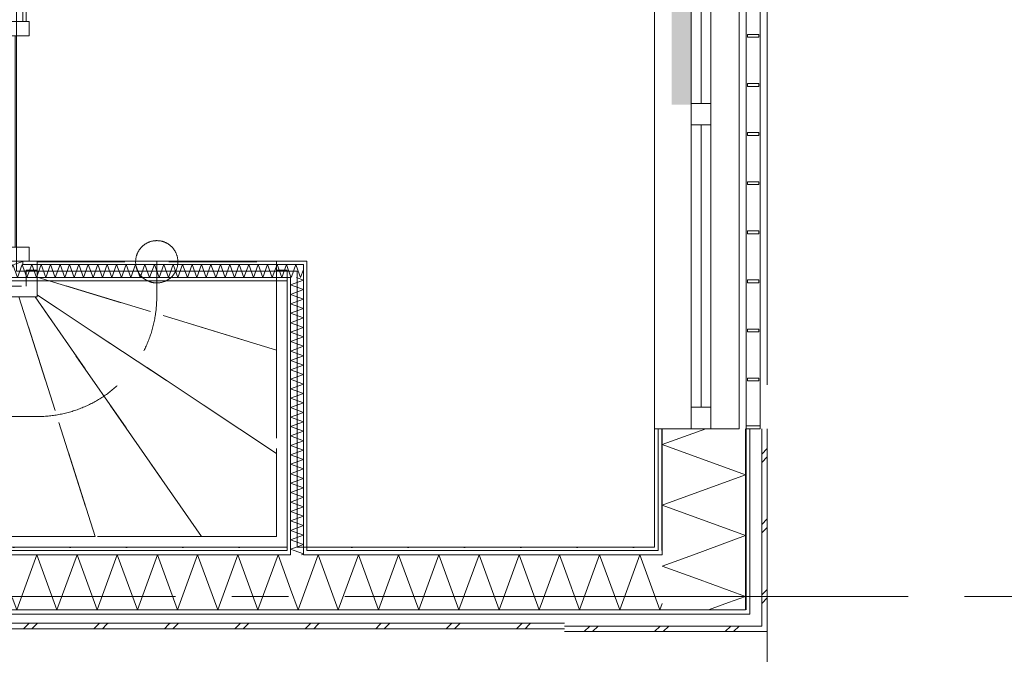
# Model space of a CAD drawing. Header units: millimetres. Extents: x -14925 to 266687, y -3550 to 35834.
# Tile 72 of 244: x 25121 to 28616, y -205 to 2046. Entities that reach past the tile are written whole.
import ezdxf
from ezdxf.enums import TextEntityAlignment as Align

# ---------------------------------------------------------------- set-up
doc = ezdxf.new("R2010")
doc.units = ezdxf.units.MM
doc.header["$MEASUREMENT"] = 0
doc.linetypes.add('B0204', pattern=[2600, 2000, -200, 200, -200])
doc.linetypes.add('B0701', pattern=[468.239987, 311.999989, -156.239998])
for name, color, linetype in [('24 Trappen', 7, 'Continuous'), ('24 Trappen Afdek-arcering', 7, 'Continuous'), ('34 Balustrades', 7, 'Continuous'), ('A Stramien', 7, 'Continuous'), ('New_21 Buitenwanden', 7, 'Continuous'), ('New_21 Buitenwanden 2D arcering', 7, 'Continuous'), ('New_21 Buitenwanden Doorsnede-arcering', 7, 'Continuous'), ('New_21 Buitenwanden Laagscheidingslijnen', 7, 'Continuous'), ('New_21 Buitenwanden Ramen', 7, 'Continuous'), ('New_22 C Binnenwanden', 7, 'Continuous'), ('New_22 C Binnenwanden Deuren', 7, 'Continuous'), ('New_22 C Binnenwanden Doorsnede-arcering', 7, 'Continuous'), ('New_22 C Binnenwanden Laagscheidingslijnen', 7, 'Continuous'), ('New_Z Gebruiksopp Zone omranding', 7, 'Continuous')]:
    doc.layers.add(name, color=color, linetype=linetype)
doc.styles.add('GENERATED_STYLE_2', font='verdana.ttf')
pattern_1 = [(270, (0, 0), (100, 0), [])]
pattern_2 = [(0, (0, 0), (0, 100), [])]
pattern_3 = [(0, (0, 0), (0, 346.41), [0, -200]), (0, (100, 173.2), (0, 346.41), [0, -200])]
pattern_4 = [(90, (0, 0), (-100, 0), [])]

# ---------------------------------------------------------------- blocks, each defined once
blk = doc.blocks.new('Stair_16_3')
at = {"layer": '24 Trappen Afdek-arcering', "linetype": 'Continuous', "lineweight": 0, "true_color": 0xffffff}
for points in [[(23583, 1189), (22733, 1189), (22733, 1131), (22733, 797), (23583, 1104.1), (23583, 1131)], [(22733, 797), (22733, 373.8), (23583, 1070.1), (23583, 1104.1)], [(22733, 373.8), (22733, 213), (23119.4, 213), (23590.1, 1063), (23583, 1063), (23583, 1070.1)], [(23590.1, 1063), (23119.4, 213), (23451.8, 213), (23674.8, 1063)], [(23751.1, 1063), (23674.8, 1063), (23451.8, 213), (23751.1, 213)], [(23751.1, 1063), (23751.1, 213), (23971.1, 213), (23971.1, 1063)], [(23971.1, 1063), (23971.1, 213), (24191.1, 213), (24191.1, 1063)], [(24191.1, 1063), (24191.1, 213), (24353.4, 213), (24411.1, 357.3), (24411.1, 1063)], [(24411.1, 1063), (24411.1, 357.3), (24631.1, 907.3), (24631.1, 1063)], [(24693.4, 1063), (24631.1, 1063), (24631.1, 907.3)]]:
    blk.add_hatch(color=7, dxfattribs=at).paths.add_polyline_path(points)
at = {"layer": '24 Trappen', "color": 9, "linetype": 'Continuous', "lineweight": 0}
for p, q in [((22733, 1131), (22733, 1189)), ((22733, 1189), (23583, 1189)), ((23583, 1189), (23583, 1131)), ((22695, 175), (22695, 1131)), ((22695, 1131), (22733, 1131)), ((22733, 1131), (22733, 213)), ((22733, 797), (22733, 1131)), ((23158, 1131), (22908, 881)), ((23158, 1063), (23158, 1131)), ((23408, 881), (23158, 1131)), ((23583, 1063), (23583, 1131)), ((23583, 1131), (23621, 1131)), ((23583, 1131), (23583, 1104.1)), ((23621, 1131), (23621, 1101)), ((22733, 797), (23583, 1104.1)), ((23583, 1104.1), (22733, 797)), ((23583, 1104.1), (23583, 1070.1)), ((23621, 1101), (24708.6, 1101)), ((22733, 373.8), (23583, 1070.1)), ((23583, 1070.1), (22733, 373.8)), ((23119.4, 213), (23590.1, 1063)), ((23590.1, 1063), (23119.4, 213)), ((23451.8, 213), (23674.8, 1063)), ((23674.8, 1063), (23451.8, 213)), ((23583, 1070.1), (23583, 1063)), ((24693.4, 1063), (23583, 1063)), ((23583, 1063), (23590.1, 1063)), ((23590.1, 1063), (23674.8, 1063)), ((23674.8, 1063), (23751.1, 1063)), ((23751.1, 213), (23751.1, 1063)), ((23751.1, 1063), (23971.1, 1063)), ((23751.1, 1063), (23751.1, 213)), ((23971.1, 213), (23971.1, 1063)), ((23971.1, 1063), (24191.1, 1063)), ((23971.1, 1063), (23971.1, 213)), ((24191.1, 213), (24191.1, 1063)), ((24191.1, 1063), (24411.1, 1063)), ((24191.1, 1063), (24191.1, 213)), ((24411.1, 357.3), (24411.1, 1063)), ((24411.1, 1063), (24631.1, 1063)), ((24411.1, 1063), (24411.1, 357.3)), ((24631.1, 907.3), (24631.1, 1063)), ((24631.1, 1063), (24693.4, 1063)), ((24631.1, 1063), (24631.1, 907.3)), ((22733, 373.8), (22733, 797)), ((24523.4, 638), (23583, 638)), ((22733, 213), (22733, 373.8)), ((22733, 213), (24353.4, 213)), ((23119.4, 213), (22733, 213)), ((23451.8, 213), (23119.4, 213)), ((23751.1, 213), (23451.8, 213)), ((23971.1, 213), (23751.1, 213)), ((24191.1, 213), (23971.1, 213)), ((24353.4, 213), (24191.1, 213)), ((24338.2, 175), (22695, 175))]:
    blk.add_line(p, q, dxfattribs=at)
at = {"layer": '24 Trappen', "color": 9, "linetype": 'B0701', "lineweight": 0}
for p, q in [((25145, 1101), (25145, 1157.1)), ((25145, 1157.1), (25183, 1157.1)), ((25183, 1133.1), (25183, 1187.1)), ((25183, 1187.1), (26033, 1187.1)), ((25183, 1157.1), (25183, 1063)), ((25608, 1187.1), (25608, 1063)), ((26033, 1187.1), (26033, 873.4)), ((26033, 213), (26033, 1157.1)), ((26033, 1157.1), (26071, 1157.1)), ((26071, 1157.1), (26071, 175)), ((26033, 873.4), (25183, 1133.1)), ((25183, 1133.1), (26033, 873.4)), ((25183, 1070.1), (25183, 1133.1)), ((24816.3, 1101), (25145, 1101)), ((24693.4, 1063), (24353.4, 213)), ((24801.1, 1063), (24461.1, 213)), ((25183, 1063), (24801.1, 1063)), ((24801.1, 1063), (24851.1, 1063)), ((24851.1, 213), (24851.1, 1063)), ((24851.1, 1063), (25071.1, 1063)), ((24851.1, 1063), (24851.1, 213)), ((25071.1, 213), (25071.1, 1063)), ((25071.1, 1063), (25119, 1063)), ((25071.1, 1063), (25071.1, 213)), ((25389, 213), (25119, 1063)), ((25119, 1063), (25175.9, 1063)), ((25119, 1063), (25389, 213)), ((25766.3, 213), (25175.9, 1063)), ((25175.9, 1063), (25183, 1063)), ((25175.9, 1063), (25766.3, 213)), ((26033, 507), (25183, 1070.1)), ((25183, 1070.1), (26033, 507)), ((25183, 1063), (25183, 1070.1)), ((24881.1, 888), (24631.1, 638)), ((26033, 873.4), (26033, 507)), ((24631.1, 213), (24631.1, 638)), ((24631.1, 638), (24631.1, 213)), ((25183, 638), (24631.1, 638)), ((24631.1, 638), (24881.1, 388)), ((26033, 507), (26033, 213)), ((24461.1, 213), (26033, 213)), ((24631.1, 213), (24461.1, 213)), ((24851.1, 213), (24631.1, 213)), ((25071.1, 213), (24851.1, 213)), ((25389, 213), (25071.1, 213)), ((25766.3, 213), (25389, 213)), ((26033, 213), (25766.3, 213)), ((26071, 175), (24445.9, 175))]:
    blk.add_line(p, q, dxfattribs=at)
for centre, radius, start, end in [((25608, 1187.1), 75, 90, 270), ((25608, 1187.1), 75, 270, 90), ((25183, 1063), 425, 352.0875, 0), ((25183, 1063), 425, 270, 352.0875)]:
    blk.add_arc(centre, radius, start, end, dxfattribs=at)
at = {"layer": '24 Trappen', "color": 9, "linetype": 'Continuous', "lineweight": 0}
for centre, radius, start, end in [((23583, 1063), 425, 180, 194.6456), ((23583, 1063), 425, 194.6456, 270), ((24523.4, 638), 75, 90, 270), ((24523.4, 638), 75, 270, 90)]:
    blk.add_arc(centre, radius, start, end, dxfattribs=at)
blk = doc.blocks.new('*X1125')
at = {"layer": 'New_22 C Binnenwanden Doorsnede-arcering', "color": 7, "linetype": 'Continuous', "lineweight": 0}
for p in [(25100.8, 1177), (25132.2, 1189)]:
    blk.add_line(p, (25133, 1188.7), dxfattribs=at)
blk = doc.blocks.new('D1 bl 26[40]_3')
at = {"layer": 'New_22 C Binnenwanden Deuren', "color": 7, "linetype": 'Continuous', "lineweight": 0}
for p, q in [((25065, 1989), (25065, 2039)), ((25065, 2039), (25155, 2039)), ((25075, 2039), (25087, 2039)), ((25087, 2039), (25133, 2039)), ((25133, 2039), (25145, 2039)), ((25155, 2039), (25155, 1989)), ((25155, 1989), (25065, 1989)), ((25065, 1989), (25065, 1239)), ((25105, 1989), (25065, 1989)), ((25105, 1239), (25105, 1989)), ((25065, 1239), (24315, 1239)), ((25065, 1189), (25065, 1239)), ((25065, 1239), (25155, 1239)), ((25065, 1239), (25105, 1239)), ((25155, 1239), (25155, 1189)), ((25155, 1189), (25065, 1189)), ((25075, 1189), (25087, 1189)), ((25087, 1189), (25133, 1189)), ((25133, 1189), (25145, 1189))]:
    blk.add_line(p, q, dxfattribs=at)
blk.add_arc((25065, 1239), 750, 90, 180, dxfattribs=at)
blk = doc.blocks.new('Wall_177_3', base_point=(25110, 4325))
at = {"layer": 'New_22 C Binnenwanden Doorsnede-arcering', "linetype": 'Continuous', "lineweight": 0, "true_color": 0x000000}
h = blk.add_hatch(dxfattribs=at)
h.set_pattern_fill('325_Houtachtig_plaatmate_E2', color=18, style=0, pattern_type=2)
h.set_pattern_definition(pattern_1)
h.paths.add_polyline_path([(25145, 4325), (25133, 4325), (25133, 2039), (25145, 2039)])
at = {"layer": 'New_22 C Binnenwanden', "color": 1, "linetype": 'Continuous', "lineweight": 0}
for p, q in [((25087, 2039), (25133, 2039)), ((25133, 2039), (25145, 2039)), ((25087, 1189), (25133, 1189)), ((25133, 1189), (25145, 1189))]:
    blk.add_line(p, q, dxfattribs=at)
at = {"layer": 'New_22 C Binnenwanden', "color": 1, "linetype": 'Continuous', "lineweight": 0, "flags": 128}
blk.add_lwpolyline([(25145, 2039), (25145, 4325)], dxfattribs=at)
at = {"layer": 'New_22 C Binnenwanden Laagscheidingslijnen', "color": 1, "linetype": 'Continuous', "lineweight": 0}
for p, q in [((25133, 4325), (25133, 2039)), ((25133, 1177), (25133, 1189))]:
    blk.add_line(p, q, dxfattribs=at)
at = {"layer": 'New_22 C Binnenwanden', "color": 1, "lineweight": 0}
blk.add_blockref('*X1125', (0, 0), dxfattribs=at)
at = {"layer": 'New_22 C Binnenwanden Deuren', "color": 7, "linetype": 'Continuous', "lineweight": 0}
blk.add_blockref('D1 bl 26[40]_3', (0, 0), dxfattribs=at)
blk = doc.blocks.new('*X1247')
at = {"layer": 'New_22 C Binnenwanden Doorsnede-arcering', "color": 7, "linetype": 'Continuous', "lineweight": 0}
for p, q in [((26118.5, 1131), (26109, 1157)), ((26118.5, 1131), (26129, 1159.8)), ((26085, 1131), (26084.5, 1132.5)), ((26085, 1131), (26086.2, 1134.2))]:
    blk.add_line(p, q, dxfattribs=at)
blk = doc.blocks.new('*X1248')
at = {"layer": 'New_22 C Binnenwanden Doorsnede-arcering', "color": 7, "linetype": 'Continuous', "lineweight": 0}
for p, q in [((23621, 1169.2), (23623.9, 1177)), ((23640.6, 1131), (23623.9, 1177)), ((23640.6, 1131), (23657.3, 1177)), ((23674.1, 1131), (23657.3, 1177)), ((23674.1, 1131), (23690.8, 1177)), ((23707.6, 1131), (23690.8, 1177)), ((23707.6, 1131), (23724.3, 1177)), ((23741.1, 1131), (23724.3, 1177)), ((23741.1, 1131), (23757.8, 1177)), ((23774.5, 1131), (23757.8, 1177)), ((23774.5, 1131), (23791.3, 1177)), ((23808, 1131), (23791.3, 1177)), ((23808, 1131), (23824.8, 1177)), ((23841.5, 1131), (23824.8, 1177)), ((23841.5, 1131), (23858.2, 1177)), ((23875, 1131), (23858.2, 1177)), ((23875, 1131), (23891.7, 1177)), ((23908.5, 1131), (23891.7, 1177)), ((23908.5, 1131), (23925.2, 1177)), ((23942, 1131), (23925.2, 1177)), ((23942, 1131), (23958.7, 1177)), ((23975.4, 1131), (23958.7, 1177)), ((23975.4, 1131), (23992.2, 1177)), ((24008.9, 1131), (23992.2, 1177)), ((24008.9, 1131), (24025.7, 1177)), ((24042.4, 1131), (24025.7, 1177)), ((24042.4, 1131), (24059.2, 1177)), ((24075.9, 1131), (24059.2, 1177)), ((24075.9, 1131), (24092.6, 1177)), ((24109.4, 1131), (24092.6, 1177)), ((24109.4, 1131), (24126.1, 1177)), ((24142.9, 1131), (24126.1, 1177)), ((24142.9, 1131), (24159.6, 1177)), ((24176.4, 1131), (24159.6, 1177)), ((24176.4, 1131), (24193.1, 1177)), ((24209.8, 1131), (24193.1, 1177)), ((24209.8, 1131), (24226.6, 1177)), ((24243.3, 1131), (24226.6, 1177)), ((24243.3, 1131), (24260.1, 1177)), ((24276.8, 1131), (24260.1, 1177)), ((24276.8, 1131), (24293.6, 1177)), ((24310.3, 1131), (24293.6, 1177)), ((24310.3, 1131), (24327, 1177)), ((24343.8, 1131), (24327, 1177)), ((24343.8, 1131), (24360.5, 1177)), ((24377.3, 1131), (24360.5, 1177)), ((24377.3, 1131), (24394, 1177)), ((24410.8, 1131), (24394, 1177)), ((24410.8, 1131), (24427.5, 1177)), ((24444.2, 1131), (24427.5, 1177)), ((24444.2, 1131), (24461, 1177)), ((24477.7, 1131), (24461, 1177)), ((24477.7, 1131), (24494.5, 1177)), ((24511.2, 1131), (24494.5, 1177)), ((24511.2, 1131), (24528, 1177)), ((24544.7, 1131), (24528, 1177)), ((24544.7, 1131), (24561.4, 1177)), ((24578.2, 1131), (24561.4, 1177)), ((24578.2, 1131), (24594.9, 1177)), ((24611.7, 1131), (24594.9, 1177)), ((24611.7, 1131), (24628.4, 1177)), ((24645.2, 1131), (24628.4, 1177)), ((24645.2, 1131), (24661.9, 1177)), ((24678.6, 1131), (24661.9, 1177)), ((24678.6, 1131), (24695.4, 1177)), ((24712.1, 1131), (24695.4, 1177)), ((24712.1, 1131), (24728.9, 1177)), ((24745.6, 1131), (24728.9, 1177)), ((24745.6, 1131), (24762.4, 1177)), ((24779.1, 1131), (24762.4, 1177)), ((24779.1, 1131), (24795.8, 1177)), ((24812.6, 1131), (24795.8, 1177)), ((24812.6, 1131), (24829.3, 1177)), ((24846.1, 1131), (24829.3, 1177)), ((24846.1, 1131), (24862.8, 1177)), ((24879.5, 1131), (24862.8, 1177)), ((24879.5, 1131), (24896.3, 1177)), ((24913, 1131), (24896.3, 1177)), ((24913, 1131), (24929.8, 1177)), ((24946.5, 1131), (24929.8, 1177)), ((24946.5, 1131), (24963.3, 1177)), ((24980, 1131), (24963.3, 1177)), ((24980, 1131), (24996.7, 1177)), ((25013.5, 1131), (24996.7, 1177)), ((25013.5, 1131), (25030.2, 1177)), ((25047, 1131), (25030.2, 1177)), ((25047, 1131), (25063.7, 1177)), ((25080.5, 1131), (25063.7, 1177)), ((25080.5, 1131), (25087, 1149))]:
    blk.add_line(p, q, dxfattribs=at)
blk = doc.blocks.new('*X1249')
at = {"layer": 'New_22 C Binnenwanden Doorsnede-arcering', "color": 7, "linetype": 'Continuous', "lineweight": 0}
for p, q in [((25087, 1149), (25097.2, 1177)), ((25113.9, 1131), (25097.2, 1177)), ((25113.9, 1131), (25130.7, 1177)), ((25133, 1170.7), (25130.7, 1177))]:
    blk.add_line(p, q, dxfattribs=at)
blk = doc.blocks.new('*X1250')
at = {"layer": 'New_22 C Binnenwanden Doorsnede-arcering', "color": 7, "linetype": 'Continuous', "lineweight": 0}
for p, q in [((25147.4, 1131), (25133, 1170.7)), ((25147.4, 1131), (25164.2, 1177)), ((25180.9, 1131), (25164.2, 1177)), ((25180.9, 1131), (25197.7, 1177)), ((25214.4, 1131), (25197.7, 1177)), ((25214.4, 1131), (25231.1, 1177)), ((25247.9, 1131), (25231.1, 1177)), ((25247.9, 1131), (25264.6, 1177)), ((25281.4, 1131), (25264.6, 1177)), ((25281.4, 1131), (25298.1, 1177)), ((25314.9, 1131), (25298.1, 1177)), ((25314.9, 1131), (25331.6, 1177)), ((25348.3, 1131), (25331.6, 1177)), ((25348.3, 1131), (25365.1, 1177)), ((25381.8, 1131), (25365.1, 1177)), ((25381.8, 1131), (25398.6, 1177)), ((25415.3, 1131), (25398.6, 1177)), ((25415.3, 1131), (25432.1, 1177)), ((25448.8, 1131), (25432.1, 1177)), ((25448.8, 1131), (25465.5, 1177)), ((25482.3, 1131), (25465.5, 1177)), ((25482.3, 1131), (25499, 1177)), ((25515.8, 1131), (25499, 1177)), ((25515.8, 1131), (25532.5, 1177)), ((25549.3, 1131), (25532.5, 1177)), ((25549.3, 1131), (25566, 1177)), ((25582.7, 1131), (25566, 1177)), ((25582.7, 1131), (25599.5, 1177)), ((25616.2, 1131), (25599.5, 1177)), ((25616.2, 1131), (25633, 1177)), ((25649.7, 1131), (25633, 1177)), ((25649.7, 1131), (25666.5, 1177)), ((25683.2, 1131), (25666.5, 1177)), ((25683.2, 1131), (25699.9, 1177)), ((25716.7, 1131), (25699.9, 1177)), ((25716.7, 1131), (25733.4, 1177)), ((25750.2, 1131), (25733.4, 1177)), ((25750.2, 1131), (25766.9, 1177)), ((25783.7, 1131), (25766.9, 1177)), ((25783.7, 1131), (25800.4, 1177)), ((25817.1, 1131), (25800.4, 1177)), ((25817.1, 1131), (25833.9, 1177)), ((25850.6, 1131), (25833.9, 1177)), ((25850.6, 1131), (25867.4, 1177)), ((25884.1, 1131), (25867.4, 1177)), ((25884.1, 1131), (25900.8, 1177)), ((25917.6, 1131), (25900.8, 1177)), ((25917.6, 1131), (25934.3, 1177)), ((25951.1, 1131), (25934.3, 1177)), ((25951.1, 1131), (25967.8, 1177)), ((25984.6, 1131), (25967.8, 1177)), ((25984.6, 1131), (26001.3, 1177)), ((26018, 1131), (26001.3, 1177)), ((26018, 1131), (26034.8, 1177)), ((26051.5, 1131), (26034.8, 1177)), ((26051.5, 1131), (26068.3, 1177)), ((26083, 1136.5), (26068.3, 1177))]:
    blk.add_line(p, q, dxfattribs=at)
blk = doc.blocks.new('*X1251')
at = {"layer": 'New_22 C Binnenwanden Doorsnede-arcering', "color": 7, "linetype": 'Continuous', "lineweight": 0}
for p, q in [((26086.2, 1134.2), (26101.8, 1177)), ((26109, 1157), (26101.8, 1177)), ((26084.5, 1132.5), (26083, 1136.5))]:
    blk.add_line(p, q, dxfattribs=at)
blk = doc.blocks.new('Wall_201_3', base_point=(23621, 1154))
at = {"layer": 'New_22 C Binnenwanden Doorsnede-arcering', "linetype": 'Continuous', "lineweight": 0, "true_color": 0x000000}
h = blk.add_hatch(dxfattribs=at)
h.set_pattern_fill('325_Houtachtig_plaatmate_E2', color=18, style=0, pattern_type=2)
h.set_pattern_definition(pattern_2)
h.paths.add_polyline_path([(25075, 1189), (23621, 1189), (23621, 1177), (25075, 1177)])
h = blk.add_hatch(dxfattribs=at)
h.set_pattern_fill('325_Houtachtig_plaatmate_E2', color=18, style=0, pattern_type=2)
h.set_pattern_definition(pattern_2)
h.paths.add_polyline_path([(25087, 1189), (25075, 1189), (25075, 1177), (25087, 1177)])
h = blk.add_hatch(dxfattribs=at)
h.set_pattern_fill('325_Houtachtig_plaatmate_E2', color=18, style=0, pattern_type=2)
h.set_pattern_definition(pattern_2)
h.paths.add_polyline_path([(25145, 1189), (25133, 1189), (25133, 1177), (25145, 1177)])
h = blk.add_hatch(dxfattribs=at)
h.set_pattern_fill('325_Houtachtig_plaatmate_E2', color=18, style=0, pattern_type=2)
h.set_pattern_definition(pattern_2)
h.paths.add_polyline_path([(26129, 1189), (25145, 1189), (25145, 1177), (26129, 1177)])
h = blk.add_hatch(dxfattribs=at)
h.set_pattern_fill('325_Houtachtig_plaatmate_E2', color=18, style=0, pattern_type=2)
h.set_pattern_definition(pattern_2)
h.paths.add_polyline_path([(26129, 1177), (26141, 1177), (26141, 1189)])
h = blk.add_hatch(dxfattribs=at)
h.set_pattern_fill('325_Houtachtig_plaatmate_E2', color=18, style=0, pattern_type=2)
h.set_pattern_definition(pattern_2)
h.paths.add_polyline_path([(26129, 1189), (26129, 1177), (26141, 1189)])
h = blk.add_hatch(dxfattribs=at)
h.set_pattern_fill('325_Houtachtig_plaatmate_E2', color=18, style=0, pattern_type=2)
h.set_pattern_definition(pattern_2)
h.paths.add_polyline_path([(26071, 1131), (23621, 1131), (23621, 1119), (26071, 1119)])
h = blk.add_hatch(dxfattribs=at)
h.set_pattern_fill('325_Houtachtig_plaatmate_E2', color=18, style=0, pattern_type=2)
h.set_pattern_definition(pattern_2)
h.paths.add_polyline_path([(26071, 1119), (26083, 1119), (26083, 1131)])
h = blk.add_hatch(dxfattribs=at)
h.set_pattern_fill('325_Houtachtig_plaatmate_E2', color=18, style=0, pattern_type=2)
h.set_pattern_definition(pattern_2)
h.paths.add_polyline_path([(26071, 1131), (26071, 1119), (26083, 1131)])
at = {"layer": 'New_22 C Binnenwanden', "color": 1, "linetype": 'Continuous', "lineweight": 0, "flags": 128}
for points in [[(25075, 1189), (23621, 1189)], [(23621, 1177), (23621, 1189)], [(26141, 1189), (25145, 1189)], [(26141, 1189), (26141, 1177)], [(23621, 1131), (23621, 1177)], [(23621, 1119), (23621, 1131)], [(23621, 1119), (26071, 1119)]]:
    blk.add_lwpolyline(points, dxfattribs=at)
at = {"layer": 'New_22 C Binnenwanden Laagscheidingslijnen', "color": 1, "linetype": 'Continuous', "lineweight": 0}
for p, q in [((25087, 1189), (25087, 1177)), ((25133, 1177), (25133, 1189)), ((23621, 1177), (25075, 1177)), ((25075, 1177), (25087, 1177)), ((25133, 1177), (25145, 1177)), ((25145, 1177), (26129, 1177)), ((26129, 1131), (26129, 1177)), ((23621, 1131), (25087, 1131)), ((25087, 1131), (25133, 1131)), ((25133, 1131), (26083, 1131)), ((26083, 1119), (26083, 1131))]:
    blk.add_line(p, q, dxfattribs=at)
at = {"layer": 'New_22 C Binnenwanden', "color": 1, "lineweight": 0}
for name in ['*X1248', '*X1249', '*X1250', '*X1251', '*X1247']:
    blk.add_blockref(name, (0, 0), dxfattribs=at)
blk = doc.blocks.new('*X1259')
at = {"layer": 'New_22 C Binnenwanden Doorsnede-arcering', "color": 7, "linetype": 'Continuous', "lineweight": 0}
for p in [(26095.2, 163), (26121.6, 148)]:
    blk.add_line(p, (26129, 150.7), dxfattribs=at)
blk = doc.blocks.new('*X1260')
at = {"layer": 'New_22 C Binnenwanden Doorsnede-arcering', "color": 7, "linetype": 'Continuous', "lineweight": 0}
for q in [(26103.8, 175), (26095.2, 163)]:
    blk.add_line((26083, 167.4), q, dxfattribs=at)
blk = doc.blocks.new('*X1261')
at = {"layer": 'New_22 C Binnenwanden Doorsnede-arcering', "color": 7, "linetype": 'Continuous', "lineweight": 0}
for p, q in [((26083, 1105), (26129, 1121.8)), ((26103.6, 1131), (26129, 1121.8)), ((26083, 1105), (26129, 1088.3)), ((26083, 1071.5), (26129, 1088.3)), ((26083, 1071.5), (26129, 1054.8)), ((26083, 1038), (26129, 1054.8)), ((26083, 1038), (26129, 1021.3)), ((26083, 1004.6), (26129, 1021.3)), ((26083, 1004.6), (26129, 987.8)), ((26083, 971.1), (26129, 987.8)), ((26083, 971.1), (26129, 954.3)), ((26083, 937.6), (26129, 954.3)), ((26083, 937.6), (26129, 920.8)), ((26083, 904.1), (26129, 920.8)), ((26083, 904.1), (26129, 887.4)), ((26083, 870.6), (26129, 887.4)), ((26083, 870.6), (26129, 853.9)), ((26083, 837.1), (26129, 853.9)), ((26083, 837.1), (26129, 820.4)), ((26083, 803.6), (26129, 820.4)), ((26083, 803.6), (26129, 786.9)), ((26083, 770.2), (26129, 786.9)), ((26083, 770.2), (26129, 753.4)), ((26083, 736.7), (26129, 753.4)), ((26083, 736.7), (26129, 719.9)), ((26083, 703.2), (26129, 719.9)), ((26083, 703.2), (26129, 686.4)), ((26083, 669.7), (26129, 686.4)), ((26083, 669.7), (26129, 653)), ((26083, 636.2), (26129, 653)), ((26083, 636.2), (26129, 619.5)), ((26083, 602.7), (26129, 619.5)), ((26083, 602.7), (26129, 586)), ((26083, 569.2), (26129, 586)), ((26083, 569.2), (26129, 552.5)), ((26083, 535.8), (26129, 552.5)), ((26083, 535.8), (26129, 519)), ((26083, 502.3), (26129, 519)), ((26083, 502.3), (26129, 485.5)), ((26083, 468.8), (26129, 485.5)), ((26083, 468.8), (26129, 452.1)), ((26083, 435.3), (26129, 452.1)), ((26083, 435.3), (26129, 418.6)), ((26083, 401.8), (26129, 418.6)), ((26083, 401.8), (26129, 385.1)), ((26083, 368.3), (26129, 385.1)), ((26083, 368.3), (26129, 351.6)), ((26083, 334.9), (26129, 351.6)), ((26083, 334.9), (26129, 318.1)), ((26083, 301.4), (26129, 318.1)), ((26083, 301.4), (26129, 284.6)), ((26083, 267.9), (26129, 284.6)), ((26083, 267.9), (26129, 251.1)), ((26083, 234.4), (26129, 251.1)), ((26083, 234.4), (26129, 217.7)), ((26083, 200.9), (26129, 217.7)), ((26083, 200.9), (26129, 184.2)), ((26103.8, 175), (26129, 184.2))]:
    blk.add_line(p, q, dxfattribs=at)
blk = doc.blocks.new('Wall_203_3', base_point=(26106, 1154))
at = {"layer": 'New_22 C Binnenwanden Doorsnede-arcering', "linetype": 'Continuous', "lineweight": 0, "true_color": 0x000000}
h = blk.add_hatch(dxfattribs=at)
h.set_pattern_fill('325_Houtachtig_plaatmate_E2', color=18, style=0, pattern_type=2)
h.set_pattern_definition(pattern_1)
h.paths.add_polyline_path([(26129, 1177), (26129, 175), (26141, 175), (26141, 1177)])
h = blk.add_hatch(dxfattribs=at)
h.set_pattern_fill('325_Houtachtig_plaatmate_E2', color=18, style=0, pattern_type=2)
h.set_pattern_definition(pattern_1)
h.paths.add_polyline_path([(26071, 1119), (26071, 175), (26083, 175), (26083, 1119)])
h = blk.add_hatch(dxfattribs=at)
h.set_pattern_fill('325_Houtachtig_plaatmate_E2', color=18, style=0, pattern_type=2)
h.set_pattern_definition(pattern_1)
h.paths.add_polyline_path([(26083, 175), (26071, 175), (26071, 163), (26083, 163)])
h = blk.add_hatch(dxfattribs=at)
h.set_pattern_fill('325_Houtachtig_plaatmate_E2', color=18, style=0, pattern_type=2)
h.set_pattern_definition(pattern_1)
h.paths.add_polyline_path([(26141, 175), (26129, 175), (26129, 163), (26141, 163)])
at = {"layer": 'New_21 Buitenwanden Laagscheidingslijnen', "color": 1, "linetype": 'Continuous', "lineweight": 0}
for p, q in [((26071, 175), (26071, 163)), ((26083, 175), (26083, 163)), ((26129, 163), (26129, 175)), ((26141, 163), (26141, 175)), ((26083, 163), (26083, 148)), ((26129, 148), (26129, 163))]:
    blk.add_line(p, q, dxfattribs=at)
at = {"layer": 'New_22 C Binnenwanden', "color": 1, "linetype": 'Continuous', "lineweight": 0, "flags": 128}
for points in [[(26141, 175), (26141, 1177)], [(26071, 1119), (26071, 175)]]:
    blk.add_lwpolyline(points, dxfattribs=at)
at = {"layer": 'New_22 C Binnenwanden Laagscheidingslijnen', "color": 1, "linetype": 'Continuous', "lineweight": 0}
for p, q in [((26129, 1131), (26129, 1177)), ((26083, 1119), (26083, 1131)), ((26083, 1119), (26083, 175)), ((26129, 1131), (26129, 175))]:
    blk.add_line(p, q, dxfattribs=at)
at = {"layer": 'New_22 C Binnenwanden', "color": 1, "lineweight": 0}
for name in ['*X1261', '*X1260', '*X1259']:
    blk.add_blockref(name, (0, 0), dxfattribs=at)
blk = doc.blocks.new('*X1276')
at = {"layer": 'New_21 Buitenwanden Doorsnede-arcering', "color": 7, "linetype": 'Continuous', "lineweight": 0}
for p, q in [((27125, -125), (27145, -105)), ((27155, -125), (27175, -105)), ((27375, -125), (27395, -105)), ((27405, -125), (27425, -105)), ((27625, -125), (27645, -105)), ((27655, -125), (27675, -105))]:
    blk.add_line(p, q, dxfattribs=at)
blk = doc.blocks.new('*X1278')
at = {"layer": 'New_21 Buitenwanden Doorsnede-arcering', "color": 7, "linetype": 'Continuous', "lineweight": 0}
for p, q in [((27108.5, -48), (27179.8, 148)), ((27251.2, -48), (27179.8, 148)), ((27251.2, -48), (27322.5, 148)), ((27393.9, -48), (27322.5, 148)), ((27108.5, -48), (27055, 99)), ((27393.9, -48), (27402, -25.6))]:
    blk.add_line(p, q, dxfattribs=at)
blk = doc.blocks.new('Wall_207_3', base_point=(27375, 175))
at = {"layer": 'New_21 Buitenwanden Doorsnede-arcering', "linetype": 'Continuous', "lineweight": 0, "true_color": 0x000000}
h = blk.add_hatch(dxfattribs=at)
h.set_pattern_fill('720_Gips_0003', color=18, style=0, pattern_type=2)
h.set_pattern_definition(pattern_3)
h.paths.add_polyline_path([(27375, 175), (27055, 175), (27055, 163), (27375, 163)])
h = blk.add_hatch(dxfattribs=at)
h.set_pattern_fill('720_Gips_0003', color=18, style=0, pattern_type=2)
h.set_pattern_definition(pattern_3)
h.paths.add_polyline_path([(27375, 175), (27387, 166), (27387, 175)])
h = blk.add_hatch(dxfattribs=at)
h.set_pattern_fill('720_Gips_0003', color=18, style=0, pattern_type=2)
h.set_pattern_definition(pattern_3)
h.paths.add_polyline_path([(27375, 163), (27387, 163), (27387, 166), (27375, 175)])
h = blk.add_hatch(dxfattribs=at)
h.set_pattern_fill('325_Houtachtig_plaatmate_E2', color=18, style=0, pattern_type=2)
h.set_pattern_definition(pattern_2)
h.paths.add_polyline_path([(27387, 163), (27055, 163), (27055, 148), (27387, 148)])
h = blk.add_hatch(dxfattribs=at)
h.set_pattern_fill('325_Houtachtig_plaatmate_E2', color=18, style=0, pattern_type=2)
h.set_pattern_definition(pattern_2)
h.paths.add_polyline_path([(27402, 154.8), (27391, 163), (27387, 163), (27387, 148), (27402, 148)])
h = blk.add_hatch(dxfattribs=at)
h.set_pattern_fill('325_Houtachtig_plaatmate_E2', color=18, style=0, pattern_type=2)
h.set_pattern_definition(pattern_2)
h.paths.add_polyline_path([(27391, 163), (27402, 154.8), (27402, 163)])
h = blk.add_hatch(dxfattribs=at)
h.set_pattern_fill('325_Houtachtig_plaatmate_E2', color=18, style=0, pattern_type=2)
h.set_pattern_definition(pattern_2)
h.paths.add_polyline_path([(27055, -63), (27692.3, -63), (27672.3, -48), (27055, -48)])
h = blk.add_hatch(dxfattribs=at)
h.set_pattern_fill('325_Houtachtig_plaatmate_E2', color=18, style=0, pattern_type=2)
h.set_pattern_definition(pattern_2)
h.paths.add_polyline_path([(27672.3, -48), (27692.3, -63), (27698, -63), (27698, -48)])
h = blk.add_hatch(dxfattribs=at)
h.set_pattern_fill('325_Houtachtig_plaatmate_E2', color=18, style=0, pattern_type=2)
h.set_pattern_definition(pattern_2)
h.paths.add_polyline_path([(27698, -48), (27698, -63), (27713, -63), (27713, -48)])
at = {"layer": 'New_21 Buitenwanden', "color": 9, "linetype": 'Continuous', "lineweight": 0, "flags": 128}
for points in [[(27375, 175), (27055, 175)], [(27055, -125), (27775, -125)], [(27775, -125), (27775, -105)]]:
    blk.add_lwpolyline(points, dxfattribs=at)
at = {"layer": 'New_21 Buitenwanden Laagscheidingslijnen', "color": 9, "linetype": 'Continuous', "lineweight": 0}
for p, q in [((27387, 166), (27387, 175)), ((27055, 163), (27375, 163)), ((27055, 148), (27387, 148)), ((27375, 163), (27387, 163)), ((27387, 166), (27387, 163)), ((27387, 148), (27402, 148)), ((27402, 154.8), (27402, 163)), ((27402, 154.8), (27402, 148)), ((27055, -48), (27402, -48)), ((27055, -63), (27692.3, -63)), ((27402, -48), (27672.3, -48)), ((27672.3, -48), (27698, -48)), ((27692.3, -63), (27698, -63)), ((27698, -63), (27713, -63)), ((27713, -63), (27713, -48)), ((27755, -105), (27755, -63)), ((27055, -105), (27713, -105)), ((27713, -105), (27748.3, -105)), ((27748.3, -105), (27755, -105))]:
    blk.add_line(p, q, dxfattribs=at)
at = {"layer": 'New_21 Buitenwanden', "color": 1, "lineweight": 0}
for name in ['*X1278', '*X1276']:
    blk.add_blockref(name, (0, 0), dxfattribs=at)
blk = doc.blocks.new('Rnx horizontaal 26[23]_3')
at = {"layer": 'New_21 Buitenwanden Ramen', "color": 7, "linetype": 'Continuous', "lineweight": 0}
for p, q in [((27375, 2827), (27375, 2839)), ((27375, 2827), (27375, 2839)), ((27375, 595), (27375, 2827)), ((27387, 2827), (27375, 2827)), ((27387, 2827), (27375, 2827)), ((27402, 2827), (27387, 2827)), ((27402, 2827), (27387, 2827)), ((27505, 2827), (27402, 2827)), ((27505, 2827), (27402, 2827)), ((27505, 2827), (27505, 2751)), ((27575, 2827), (27505, 2827)), ((27575, 2827), (27505, 2827)), ((27575, 2751), (27575, 2827)), ((27598, 2827), (27575, 2827)), ((27613, 2827), (27598, 2827)), ((27655, 2827), (27613, 2827)), ((27675, 2827), (27655, 2827)), ((27675, 595), (27675, 2827)), ((27505, 2751), (27575, 2751)), ((27505, 2751), (27505, 1749)), ((27540, 1749), (27540, 2751)), ((27575, 1749), (27575, 2751)), ((27575, 1749), (27505, 1749)), ((27505, 1749), (27505, 1711)), ((27575, 1711), (27575, 1749)), ((27505, 1711), (27505, 1673)), ((27575, 1673), (27575, 1711)), ((27505, 1673), (27575, 1673)), ((27505, 1673), (27505, 671)), ((27540, 671), (27540, 1673)), ((27575, 671), (27575, 1673)), ((27575, 671), (27505, 671)), ((27505, 671), (27505, 595)), ((27575, 595), (27575, 671)), ((27387, 595), (27375, 595)), ((27387, 595), (27375, 595)), ((27375, 595), (27375, 583)), ((27375, 595), (27375, 583)), ((27402, 595), (27387, 595)), ((27402, 595), (27387, 595)), ((27505, 595), (27402, 595)), ((27505, 595), (27402, 595)), ((27575, 595), (27505, 595)), ((27575, 595), (27505, 595)), ((27598, 595), (27575, 595)), ((27613, 595), (27598, 595)), ((27655, 595), (27613, 595)), ((27675, 595), (27655, 595))]:
    blk.add_line(p, q, dxfattribs=at)
blk = doc.blocks.new('Wall_275_3', base_point=(27375, 3905))
at = {"layer": 'New_21 Buitenwanden 2D arcering', "linetype": 'Continuous', "lineweight": 0, "true_color": 0xffffff}
blk.add_hatch(color=7, dxfattribs=at).paths.add_polyline_path([(27505, 2827), (27435, 2827), (27435, 1744), (27505, 1744)])
at = {"layer": 'New_21 Buitenwanden', "color": 9, "linetype": 'Continuous', "lineweight": 0}
for p, q in [((27375, 595), (27375, 583)), ((27387, 595), (27375, 595)), ((27402, 595), (27387, 595)), ((27505, 595), (27402, 595)), ((27575, 595), (27505, 595)), ((27598, 595), (27575, 595)), ((27613, 595), (27598, 595)), ((27655, 595), (27613, 595)), ((27675, 595), (27655, 595))]:
    blk.add_line(p, q, dxfattribs=at)
at = {"layer": 'New_21 Buitenwanden Ramen', "color": 7, "linetype": 'Continuous', "lineweight": 0}
blk.add_blockref('Rnx horizontaal 26[23]_3', (0, 0), dxfattribs=at)
blk = doc.blocks.new('*X1556')
at = {"layer": 'New_21 Buitenwanden Doorsnede-arcering', "color": 7, "linetype": 'Continuous', "lineweight": 0}
for p, q in [((27444.2, 123.1), (27402, 107.7)), ((27523.8, 63.4), (27402, 107.7)), ((27637.6, -22), (27566.1, -48))]:
    blk.add_line(p, q, dxfattribs=at)
blk = doc.blocks.new('*X1558')
at = {"layer": 'New_21 Buitenwanden Doorsnede-arcering', "color": 7, "linetype": 'Continuous', "lineweight": 0}
for p, q in [((27755, 505), (27775, 525)), ((27755, 475), (27775, 495)), ((27755, 255), (27775, 275)), ((27755, 225), (27775, 245)), ((27755, 5), (27775, 25)), ((27755, -25), (27775, -5))]:
    blk.add_line(p, q, dxfattribs=at)
blk = doc.blocks.new('*X1559')
at = {"layer": 'New_21 Buitenwanden Doorsnede-arcering', "color": 7, "linetype": 'Continuous', "lineweight": 0}
for p, q in [((27512.6, 148), (27444.2, 123.1)), ((27698, 0), (27523.8, 63.4)), ((27698, 0), (27637.6, -22))]:
    blk.add_line(p, q, dxfattribs=at)
blk = doc.blocks.new('*X1560')
at = {"layer": 'New_21 Buitenwanden Doorsnede-arcering', "color": 7, "linetype": 'Continuous', "lineweight": 0}
for p, q in [((27556.7, 595), (27402, 538.7)), ((27698, 430.9), (27402, 538.7)), ((27698, 430.9), (27402, 323.2)), ((27698, 215.5), (27402, 323.2)), ((27698, 215.5), (27512.6, 148))]:
    blk.add_line(p, q, dxfattribs=at)
blk = doc.blocks.new('Wall_276_3', base_point=(27375, 595))
at = {"layer": 'New_21 Buitenwanden Doorsnede-arcering', "linetype": 'Continuous', "lineweight": 0, "true_color": 0x000000}
h = blk.add_hatch(dxfattribs=at)
h.set_pattern_fill('720_Gips_0003', color=18, style=0, pattern_type=2)
h.set_pattern_definition([(90, (0, 0), (-346.41, 0), [0, -200]), (90, (-173.2, 100), (-346.41, 0), [0, -200])])
h.paths.add_polyline_path([(27387, 175), (27387, 595), (27375, 595), (27375, 175)])
h = blk.add_hatch(dxfattribs=at)
h.set_pattern_fill('325_Houtachtig_plaatmate_E2', color=18, style=0, pattern_type=2)
h.set_pattern_definition(pattern_4)
h.paths.add_polyline_path([(27402, 163), (27402, 595), (27387, 595), (27387, 166), (27391, 163)])
h = blk.add_hatch(dxfattribs=at)
h.set_pattern_fill('325_Houtachtig_plaatmate_E2', color=18, style=0, pattern_type=2)
h.set_pattern_definition(pattern_4)
h.paths.add_polyline_path([(27713, -48), (27713, 595), (27698, 595), (27698, -48)])
h = blk.add_hatch(dxfattribs=at)
h.set_pattern_fill('325_Houtachtig_plaatmate_E2', color=18, style=0, pattern_type=2)
h.set_pattern_definition(pattern_4)
h.paths.add_polyline_path([(27387, 163), (27391, 163), (27387, 166)])
at = {"layer": 'New_21 Buitenwanden', "color": 9, "linetype": 'Continuous', "lineweight": 0, "flags": 128}
for points in [[(27375, 595), (27375, 175)], [(27775, -105), (27775, 595)]]:
    blk.add_lwpolyline(points, dxfattribs=at)
at = {"layer": 'New_21 Buitenwanden Laagscheidingslijnen', "color": 9, "linetype": 'Continuous', "lineweight": 0}
for p, q in [((27387, 175), (27387, 595)), ((27402, 163), (27402, 595)), ((27698, 148), (27698, 595)), ((27713, -48), (27713, 595)), ((27755, -63), (27755, 595)), ((27387, 166), (27387, 175)), ((27387, 166), (27387, 163)), ((27402, 154.75), (27402, 163)), ((27402, 154.75), (27402, 148)), ((27698, -48), (27698, 148)), ((27402, -48), (27672.33, -48)), ((27672.33, -48), (27698, -48)), ((27713, -63), (27713, -48)), ((27755, -105), (27755, -63))]:
    blk.add_line(p, q, dxfattribs=at)
at = {"layer": 'New_21 Buitenwanden', "color": 1, "lineweight": 0}
for name in ['*X1560', '*X1558', '*X1559', '*X1556']:
    blk.add_blockref(name, (0, 0), dxfattribs=at)
blk = doc.blocks.new('*X1568')
at = {"layer": 'New_21 Buitenwanden Doorsnede-arcering', "color": 7, "linetype": 'Continuous', "lineweight": 0}
for p, q in [((25135, -115), (25150, -100)), ((25150, -100), (25155, -95)), ((25165, -115), (25180, -100)), ((25180, -100), (25185, -95)), ((25385, -115), (25400, -100)), ((25400, -100), (25405, -95)), ((25415, -115), (25430, -100)), ((25430, -100), (25435, -95)), ((25635, -115), (25650, -100)), ((25650, -100), (25655, -95)), ((25665, -115), (25680, -100)), ((25680, -100), (25685, -95)), ((25885, -115), (25900, -100)), ((25900, -100), (25905, -95)), ((25915, -115), (25930, -100)), ((25930, -100), (25935, -95)), ((26135, -115), (26150, -100)), ((26150, -100), (26155, -95)), ((26165, -115), (26180, -100)), ((26180, -100), (26185, -95)), ((26385, -115), (26400, -100)), ((26400, -100), (26405, -95)), ((26415, -115), (26430, -100)), ((26430, -100), (26435, -95)), ((26635, -115), (26650, -100)), ((26650, -100), (26655, -95)), ((26665, -115), (26680, -100)), ((26680, -100), (26685, -95)), ((26885, -115), (26900, -100)), ((26900, -100), (26905, -95)), ((26915, -115), (26930, -100)), ((26930, -100), (26935, -95))]:
    blk.add_line(p, q, dxfattribs=at)
blk = doc.blocks.new('*X1572')
at = {"layer": 'New_21 Buitenwanden Doorsnede-arcering', "color": 7, "linetype": 'Continuous', "lineweight": 0}
for p, q in [((25111, -48), (25182.4, 148)), ((25253.7, -48), (25182.4, 148)), ((25253.7, -48), (25325, 148)), ((25396.4, -48), (25325, 148)), ((25396.4, -48), (25467.7, 148)), ((25539.1, -48), (25467.7, 148)), ((25539.1, -48), (25610.4, 148)), ((25681.7, -48), (25610.4, 148)), ((25681.7, -48), (25753.1, 148)), ((25824.4, -48), (25753.1, 148)), ((25824.4, -48), (25895.8, 148)), ((25967.1, -48), (25895.8, 148)), ((25967.1, -48), (26038.4, 148)), ((26083, 25.5), (26038.4, 148)), ((25111, -48), (25095, -3.9))]:
    blk.add_line(p, q, dxfattribs=at)
blk = doc.blocks.new('*X1573')
at = {"layer": 'New_21 Buitenwanden Doorsnede-arcering', "color": 7, "linetype": 'Continuous', "lineweight": 0}
for q in [(26083, 25.5), (26129, 4.8)]:
    blk.add_line((26109.8, -48), q, dxfattribs=at)
blk = doc.blocks.new('*X1574')
at = {"layer": 'New_21 Buitenwanden Doorsnede-arcering', "color": 7, "linetype": 'Continuous', "lineweight": 0}
for p, q in [((26129, 4.8), (26181.1, 148)), ((26252.4, -48), (26181.1, 148)), ((26252.4, -48), (26323.8, 148)), ((26395.1, -48), (26323.8, 148)), ((26395.1, -48), (26466.5, 148)), ((26537.8, -48), (26466.5, 148)), ((26537.8, -48), (26609.1, 148)), ((26680.5, -48), (26609.1, 148)), ((26680.5, -48), (26751.8, 148)), ((26823.2, -48), (26751.8, 148)), ((26823.2, -48), (26894.5, 148)), ((26965.8, -48), (26894.5, 148)), ((26965.8, -48), (27037.2, 148)), ((27055, 99), (27037.2, 148))]:
    blk.add_line(p, q, dxfattribs=at)
blk = doc.blocks.new('Wall_279_3', base_point=(27055, 175))
at = {"layer": 'New_21 Buitenwanden Doorsnede-arcering', "linetype": 'Continuous', "lineweight": 0, "true_color": 0x000000}
h = blk.add_hatch(dxfattribs=at)
h.set_pattern_fill('720_Gips_0003', color=18, style=0, pattern_type=2)
h.set_pattern_definition(pattern_3)
h.paths.add_polyline_path([(25095, 175), (25095, 163), (26071, 163), (26071, 175)])
h = blk.add_hatch(dxfattribs=at)
h.set_pattern_fill('720_Gips_0003', color=18, style=0, pattern_type=2)
h.set_pattern_definition(pattern_3)
h.paths.add_polyline_path([(26141, 163), (27055, 163), (27055, 175), (26141, 175)])
h = blk.add_hatch(dxfattribs=at)
h.set_pattern_fill('325_Houtachtig_plaatmate_E2', color=18, style=0, pattern_type=2)
h.set_pattern_definition(pattern_2)
h.paths.add_polyline_path([(25095, 163), (25095, 148), (26071, 148), (26071, 163)])
h = blk.add_hatch(dxfattribs=at)
h.set_pattern_fill('325_Houtachtig_plaatmate_E2', color=18, style=0, pattern_type=2)
h.set_pattern_definition(pattern_2)
h.paths.add_polyline_path([(26083, 163), (26071, 163), (26071, 148), (26083, 148)])
h = blk.add_hatch(dxfattribs=at)
h.set_pattern_fill('325_Houtachtig_plaatmate_E2', color=18, style=0, pattern_type=2)
h.set_pattern_definition(pattern_2)
h.paths.add_polyline_path([(26141, 163), (26129, 163), (26129, 148), (26141, 148)])
h = blk.add_hatch(dxfattribs=at)
h.set_pattern_fill('325_Houtachtig_plaatmate_E2', color=18, style=0, pattern_type=2)
h.set_pattern_definition(pattern_2)
h.paths.add_polyline_path([(26141, 148), (27055, 148), (27055, 163), (26141, 163)])
h = blk.add_hatch(dxfattribs=at)
h.set_pattern_fill('325_Houtachtig_plaatmate_E2', color=18, style=0, pattern_type=2)
h.set_pattern_definition(pattern_2)
h.paths.add_polyline_path([(25095, -63), (27055, -63), (27055, -48), (25095, -48)])
at = {"layer": 'New_21 Buitenwanden', "color": 9, "linetype": 'Continuous', "lineweight": 0, "flags": 128}
for points in [[(26071, 175), (25095, 175)], [(27055, 175), (26141, 175)], [(25095, -115), (27055, -115)]]:
    blk.add_lwpolyline(points, dxfattribs=at)
at = {"layer": 'New_21 Buitenwanden Laagscheidingslijnen', "color": 1, "linetype": 'Continuous', "lineweight": 0}
for p, q in [((26071, 175), (26071, 163)), ((26141, 163), (26141, 175)), ((26083, 163), (26083, 148)), ((26129, 148), (26129, 163))]:
    blk.add_line(p, q, dxfattribs=at)
at = {"layer": 'New_21 Buitenwanden Laagscheidingslijnen', "color": 9, "linetype": 'Continuous', "lineweight": 0}
for p, q in [((25095, 163), (26071, 163)), ((25095, 148), (26071, 148)), ((26071, 148), (26083, 148)), ((26129, 148), (26141, 148)), ((26141, 163), (27055, 163)), ((26141, 148), (27055, 148)), ((25095, -48), (26083, -48)), ((25095, -63), (27055, -63)), ((26083, -48), (26129, -48)), ((26129, -48), (27055, -48)), ((25095, -95), (27055, -95))]:
    blk.add_line(p, q, dxfattribs=at)
at = {"layer": 'New_21 Buitenwanden', "color": 1, "lineweight": 0}
for name in ['*X1572', '*X1574', '*X1573', '*X1568']:
    blk.add_blockref(name, (0, 0), dxfattribs=at)
blk = doc.blocks.new('Railing_31_3')
at = {"layer": '34 Balustrades', "color": 9, "linetype": 'Continuous', "lineweight": 0, "flags": 128}
for points in [[(27750, 3905), (27700, 3905), (27700, 595), (27750, 595)], [(27750, 3905), (27700, 3905), (27700, 595), (27750, 595)], [(27750, 605), (27700, 605), (27700, 595), (27750, 595)]]:
    blk.add_lwpolyline(points, close=True, dxfattribs=at)
at = {"layer": '34 Balustrades', "color": 7, "linetype": 'Continuous', "lineweight": 0, "flags": 128}
for points in [[(27745, 1993.7), (27705, 1993.7), (27705, 1983.7), (27745, 1983.7)], [(27745, 1819.5), (27705, 1819.5), (27705, 1809.5), (27745, 1809.5)], [(27745, 1645.3), (27705, 1645.3), (27705, 1635.3), (27745, 1635.3)], [(27745, 1471.1), (27705, 1471.1), (27705, 1461.1), (27745, 1461.1)], [(27745, 1296.8), (27705, 1296.8), (27705, 1286.8), (27745, 1286.8)], [(27745, 1122.6), (27705, 1122.6), (27705, 1112.6), (27745, 1112.6)], [(27745, 948.4), (27705, 948.4), (27705, 938.4), (27745, 938.4)], [(27745, 774.2), (27705, 774.2), (27705, 764.2), (27745, 764.2)]]:
    blk.add_lwpolyline(points, close=True, dxfattribs=at)
blk = doc.blocks.new('Standard grid marker_3')
at = {"layer": 'A Stramien', "color": 7, "linetype": 'B0204', "lineweight": 0}
blk.add_line((1000, 0), (46550, 0), dxfattribs=at)
at = {"layer": 'A Stramien', "color": 9, "lineweight": 0, "style": 'GENERATED_STYLE_2'}
for tag, p in [('AC_MarkerText_1_0', (-600, 206.1)), ('AC_MarkerText_1_1', (48150, 206.1))]:
    blk.add_attdef(tag, text='', height=400, dxfattribs=at).set_placement(p, align=Align.TOP_CENTER)
blk = doc.blocks.new('Standard grid marker_2')
at = {"layer": 'A Stramien', "color": 7, "linetype": 'B0204', "lineweight": 0}
blk.add_line((1000, 0), (24500, 0), dxfattribs=at)
at = {"layer": 'A Stramien', "color": 9, "lineweight": 0, "style": 'GENERATED_STYLE_2'}
blk.add_attdef('AC_MarkerText_1', text='', height=400, rotation=90, dxfattribs=at).set_placement((-948.6, -142.5), align=Align.TOP_CENTER)

msp = doc.modelspace()

# ---------------------------------------------------------------- linework, layer by layer
at = {"layer": 'New_Z Gebruiksopp Zone omranding', "color": 254, "linetype": 'Continuous', "lineweight": 0, "true_color": 0xe4e3c5, "flags": 128}
msp.add_lwpolyline([(25110, 4325), (25110, 1154), (26106, 1154), (26106, 175), (27375, 175), (27375, 4325)], close=True, dxfattribs=at)

# ---------------------------------------------------------------- block references
at = {"layer": '24 Trappen', "color": 253, "linetype": 'Continuous', "lineweight": 0, "true_color": 0x99a3a6}
msp.add_blockref('Stair_16_3', (0, 0), dxfattribs=at)
at = {"layer": '34 Balustrades', "color": 9, "linetype": 'Continuous', "lineweight": 0}
msp.add_blockref('Railing_31_3', (0, 0), dxfattribs=at)
at = {"layer": 'A Stramien', "color": 1, "linetype": 'Continuous', "lineweight": 0, "xscale": -1, "zscale": 1000, "rotation": 90}
msp.add_blockref('Standard grid marker_2', (27775, 21950), dxfattribs=at)
at = {"layer": 'A Stramien', "color": 1, "linetype": 'Continuous', "lineweight": 0, "zscale": 1000}
msp.add_blockref('Standard grid marker_3', (-13725, 0), dxfattribs=at)
at = {"layer": 'New_21 Buitenwanden', "color": 1, "lineweight": 0}
for name, p in [('Wall_275_3', (27375, 3905)), ('Wall_276_3', (27375, 595)), ('Wall_279_3', (27055, 175)), ('Wall_207_3', (27375, 175))]:
    msp.add_blockref(name, p, dxfattribs=at)
at = {"layer": 'New_22 C Binnenwanden', "color": 1, "lineweight": 0}
for name, p in [('Wall_177_3', (25110, 4325)), ('Wall_201_3', (23621, 1154)), ('Wall_203_3', (26106, 1154))]:
    msp.add_blockref(name, p, dxfattribs=at)

doc.saveas('drawing.dxf')
